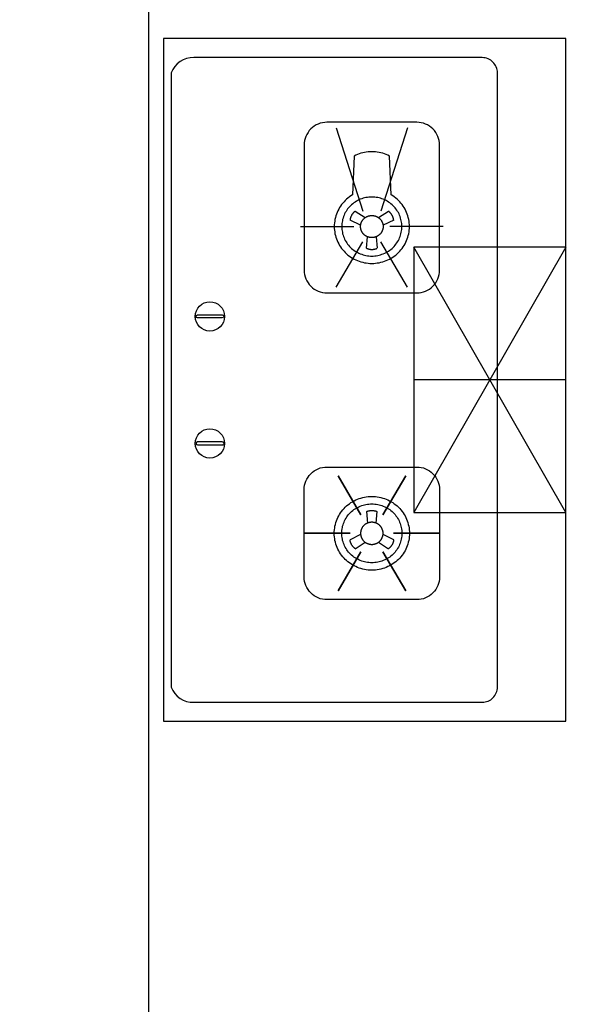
# Model space of a CAD drawing. Header units: millimetres. Extents: x 296296 to 297283, y 219875 to 220035.
# Tile 82 of 256: x 296712.109 to 296712.843, y 220018.443 to 220019.741. Entities that reach past the tile are written whole.
import ezdxf

# ---------------------------------------------------------------- set-up
doc = ezdxf.new("R2010")
doc.units = ezdxf.units.MM

# ---------------------------------------------------------------- blocks, each defined once
blk = doc.blocks.new('185洋房-边套（报建版）-旧规$0$185洋房-边套（报建版）$0$洋房户型$0$A$C98681575')
at = {"color": 253}
for p, q in [((252.6, 672.5), (265.6, 664)), ((283.3, 664), (296.3, 672.5)), ((259.7, 653.9), (245.7, 660.7)), ((303.3, 660.7), (289.2, 653.9)), ((267.5, 623.6), (268.6, 638.9)), ((280.4, 638.9), (281.4, 623.6)), ((530, 275), (330, 625)), ((530, 625), (330, 275)), ((267.5, 276.4), (268.6, 261.1)), ((280.4, 261.1), (281.4, 276.4)), ((259.7, 246.1), (245.7, 239.3)), ((252.6, 227.5), (265.6, 236.1)), ((283.3, 236.1), (296.3, 227.5)), ((303.3, 239.3), (289.2, 246.1))]:
    blk.add_line(p, q, dxfattribs=at)
for points in [[(0, 900), (0, 0), (530, 0), (530, 900)], [(229.9, 323.5), (260.1, 272.2)], [(319.1, 323.5), (288.8, 272.2)], [(185.3, 247.8), (245.7, 247.8)], [(363.7, 247.8), (303.2, 247.8)], [(229.9, 172), (260.1, 223.3)], [(319.1, 172), (288.8, 223.3)]]:
    blk.add_lwpolyline(points, close=True, dxfattribs=at)
for points in [[(440, 45), (440, 855, 0.414214), (420, 875), (40, 875, 0.324936), (10, 855), (10, 45, 0.324936), (40, 25), (420, 25, 0.414214)], [(215.3, 564.8), (333.7, 564.8, 0.414214), (363.7, 594.8), (363.7, 759.7, 0.414214), (333.7, 789.7), (215.3, 789.7, 0.414214), (185.3, 759.7), (185.3, 594.8, 0.414214)], [(44.6, 535.7), (77.4, 535.7, -1), (77.4, 531.7), (44.6, 531.7, -1)], [(44.6, 364.3), (77.4, 364.3, 1), (77.4, 368.3), (44.6, 368.3, 1)], [(215.3, 335.2), (333.7, 335.2, -0.414214), (363.7, 305.2), (363.7, 190.3, -0.414214), (333.7, 160.3), (215.3, 160.3, -0.414214), (185.3, 190.3), (185.3, 305.2, -0.414214)]]:
    blk.add_lwpolyline(points, format="xyb", close=True, dxfattribs=at)
for points in [[(227.4, 782.2), (262.6, 672.5)], [(321.5, 782.2), (286.4, 672.5)], [(180.3, 652.3), (250.7, 652.3)], [(368.6, 652.3), (298.3, 652.3)], [(227.4, 572.3), (262.6, 632.1)], [(321.5, 572.3), (286.4, 632.1)], [(530, 625), (330, 625), (330, 275), (530, 275)], [(530, 450), (330, 450)]]:
    blk.add_lwpolyline(points, dxfattribs=at)
for points in [[(224.9, 652.3, 0), (225, 649.9, 0), (225.2, 647.5, 0), (225.5, 645.1, 0), (225.9, 642.8, 0), (226.4, 640.4, 0), (227.1, 638.1, 0), (227.8, 635.9, 0), (228.7, 633.7, 0), (229.7, 631.5, 0), (230.8, 629.3, 0), (232, 627.3, 0), (233.3, 625.3, 0), (234.7, 623.3, 0), (236.2, 621.4, 0), (237.8, 619.6, 0), (239.4, 617.9, 0), (241.2, 616.2, 0), (243, 614.7, 0), (245, 613.2, 0), (246.9, 611.9, 0), (249, 610.6, 0), (251.1, 609.4, 0), (253.3, 608.3, 0), (255.5, 607.4, 0), (257.8, 606.5, 0), (260.1, 605.8, 0), (262.4, 605.1, 0), (264.8, 604.6, 0), (267.2, 604.2, 0), (269.6, 603.9, 0), (272, 603.7, 0), (274.5, 603.7, 0), (276.9, 603.7, 0), (279.3, 603.9, 0), (281.7, 604.2, 0), (284.1, 604.6, 0), (286.5, 605.1, 0), (288.9, 605.8, 0), (291.2, 606.5, 0), (293.4, 607.4, 0), (295.7, 608.3, 0), (297.8, 609.4, 0), (299.9, 610.6, 0), (302, 611.9, 0), (304, 613.2, 0), (305.9, 614.7, 0), (307.7, 616.2, 0), (309.5, 617.9, 0), (311.2, 619.6, 0), (312.8, 621.4, 0), (314.3, 623.3, 0), (315.7, 625.3, 0), (317, 627.3, 0), (318.2, 629.3, 0), (319.3, 631.5, 0), (320.2, 633.7, 0), (321.1, 635.9, 0), (321.9, 638.1, 0), (322.5, 640.4, 0), (323.1, 642.8, 0), (323.5, 645.1, 0), (323.8, 647.5, 0), (324, 649.9, 0), (324, 652.3, 0), (324, 654.6, 0), (323.8, 657, 0), (323.5, 659.4, 0), (323.1, 661.7, 0), (322.5, 664.1, 0), (321.9, 666.4, 0), (321.1, 668.6, 0), (320.2, 670.8, 0), (319.3, 673, 0), (318.2, 675.2, 0), (317, 677.2, 0), (315.7, 679.2, 0), (314.3, 681.2, 0), (312.8, 683.1, 0), (311.2, 684.9, 0), (309.5, 686.6, 0), (307.7, 688.3, 0), (305.9, 689.8, 0), (304, 691.3, 0), (302, 692.7, 0), (299.9, 693.9, 0), (297.8, 745.1, 0), (295.7, 746.2, 0), (293.4, 747.1, 0), (291.2, 748, 0), (288.9, 748.8, 0), (286.5, 749.4, 0), (284.1, 749.9, 0), (281.7, 750.3, 0), (279.3, 750.6, 0), (276.9, 750.8, 0), (274.5, 750.8, 0), (272, 750.8, 0), (269.6, 750.6, 0), (267.2, 750.3, 0), (264.8, 749.9, 0), (262.4, 749.4, 0), (260.1, 748.8, 0), (257.8, 748, 0), (255.5, 747.1, 0), (253.3, 746.2, 0), (251.1, 745.1, 0), (249, 693.9, 0), (246.9, 692.7, 0), (245, 691.3, 0), (243, 689.8, 0), (241.2, 688.3, 0), (239.4, 686.6, 0), (237.8, 684.9, 0), (236.2, 683.1, 0), (234.7, 681.2, 0), (233.3, 679.2, 0), (232, 677.2, 0), (230.8, 675.2, 0), (229.7, 673, 0), (228.7, 670.8, 0), (227.8, 668.6, 0), (227.1, 666.4, 0), (226.4, 664.1, 0), (225.9, 661.7, 0), (225.5, 659.4, 0), (225.2, 657, 0), (225, 654.6, 0), (224.9, 652.3, 0)], [(234.8, 652.3, 0), (234.9, 650.3, 0), (235, 648.4, 0), (235.3, 646.5, 0), (235.6, 644.7, 0), (236, 642.8, 0), (236.5, 641, 0), (237.1, 639.2, 0), (237.8, 637.4, 0), (238.6, 635.6, 0), (239.5, 633.9, 0), (240.5, 632.3, 0), (241.5, 630.7, 0), (242.6, 629.1, 0), (243.8, 627.6, 0), (245.1, 626.1, 0), (246.4, 624.8, 0), (247.8, 623.5, 0), (249.3, 622.2, 0), (250.9, 621, 0), (252.4, 619.9, 0), (254.1, 618.9, 0), (255.8, 618, 0), (257.5, 617.1, 0), (259.3, 616.3, 0), (261.1, 615.7, 0), (263, 615.1, 0), (264.8, 614.5, 0), (266.7, 614.1, 0), (268.7, 613.8, 0), (270.6, 613.6, 0), (272.5, 613.4, 0), (274.5, 613.4, 0), (276.4, 613.4, 0), (278.4, 613.6, 0), (280.3, 613.8, 0), (282.2, 614.1, 0), (284.1, 614.5, 0), (286, 615.1, 0), (287.8, 615.7, 0), (289.6, 616.3, 0), (291.4, 617.1, 0), (293.2, 618, 0), (294.8, 618.9, 0), (296.5, 619.9, 0), (298.1, 621, 0), (299.6, 622.2, 0), (301.1, 623.5, 0), (302.5, 624.8, 0), (303.8, 626.1, 0), (305.1, 627.6, 0), (306.3, 629.1, 0), (307.4, 630.7, 0), (308.5, 632.3, 0), (309.4, 633.9, 0), (310.3, 635.6, 0), (311.1, 637.4, 0), (311.8, 639.2, 0), (312.4, 641, 0), (312.9, 642.8, 0), (313.3, 644.7, 0), (313.7, 646.5, 0), (313.9, 648.4, 0), (314.1, 650.3, 0), (314.1, 652.3, 0), (314.1, 654.2, 0), (313.9, 656.1, 0), (313.7, 658, 0), (313.3, 659.8, 0), (312.9, 661.7, 0), (312.4, 663.5, 0), (311.8, 665.3, 0), (311.1, 667.1, 0), (310.3, 668.9, 0), (309.4, 670.6, 0), (308.5, 672.2, 0), (307.4, 673.8, 0), (306.3, 675.4, 0), (305.1, 676.9, 0), (303.8, 678.4, 0), (302.5, 679.7, 0), (301.1, 681.1, 0), (299.6, 682.3, 0), (298.1, 683.5, 0), (296.5, 684.6, 0), (294.8, 685.6, 0), (293.2, 686.5, 0), (291.4, 687.4, 0), (289.6, 688.2, 0), (287.8, 688.9, 0), (286, 689.5, 0), (284.1, 690, 0), (282.2, 690.4, 0), (280.3, 690.7, 0), (278.4, 690.9, 0), (276.4, 691.1, 0), (274.5, 691.1, 0), (272.5, 691.1, 0), (270.6, 690.9, 0), (268.7, 690.7, 0), (266.7, 690.4, 0), (264.8, 690, 0), (263, 689.5, 0), (261.1, 688.9, 0), (259.3, 688.2, 0), (257.5, 687.4, 0), (255.8, 686.5, 0), (254.1, 685.6, 0), (252.4, 684.6, 0), (250.9, 683.5, 0), (249.3, 682.3, 0), (247.8, 681.1, 0), (246.4, 679.7, 0), (245.1, 678.4, 0), (243.8, 676.9, 0), (242.6, 675.4, 0), (241.5, 673.8, 0), (240.5, 672.2, 0), (239.5, 670.6, 0), (238.6, 668.9, 0), (237.8, 667.1, 0), (237.1, 665.3, 0), (236.5, 663.5, 0), (236, 661.7, 0), (235.6, 659.8, 0), (235.3, 658, 0), (235, 656.1, 0), (234.9, 654.2, 0), (234.8, 652.3, 0)], [(252.6, 672.5, 0), (252.5, 672.4, 0), (252.4, 672.3, 0), (252.4, 672.3, 0), (252.3, 672.2, 0), (252.2, 672.1, 0), (252.1, 672.1, 0), (252, 672, 0), (251.9, 671.9, 0), (251.8, 671.9, 0), (251.7, 671.8, 0), (251.7, 671.7, 0), (251.6, 671.7, 0), (251.5, 671.6, 0), (251.4, 671.5, 0), (251.3, 671.5, 0), (251.2, 671.4, 0), (251.1, 671.3, 0), (251.1, 671.2, 0), (251, 671.2, 0), (250.9, 671.1, 0), (250.8, 671, 0), (250.7, 670.9, 0), (250.7, 670.9, 0), (250.6, 670.8, 0), (250.5, 670.7, 0), (250.4, 670.6, 0), (250.3, 670.5, 0), (250.3, 670.5, 0), (250.2, 670.4, 0), (250.1, 670.3, 0), (250, 670.2, 0), (250, 670.1, 0), (249.9, 670.1, 0), (249.8, 670, 0), (249.7, 669.9, 0), (249.7, 669.8, 0), (249.6, 669.7, 0), (249.5, 669.6, 0), (249.5, 669.6, 0), (249.4, 669.5, 0), (249.3, 669.4, 0), (249.2, 669.3, 0), (249.2, 669.2, 0), (249.1, 669.1, 0), (249, 669, 0), (249, 669, 0), (248.9, 668.9, 0), (248.8, 668.8, 0), (248.8, 668.7, 0), (248.7, 668.6, 0), (248.6, 668.5, 0), (248.6, 668.4, 0), (248.5, 668.3, 0), (248.5, 668.2, 0), (248.4, 668.2, 0), (248.3, 668.1, 0), (248.3, 668, 0), (248.2, 667.9, 0), (248.2, 667.8, 0), (248.1, 667.7, 0), (248, 667.6, 0), (248, 667.5, 0), (247.9, 667.4, 0), (247.9, 667.3, 0), (247.8, 667.2, 0), (247.8, 667.1, 0), (247.7, 667, 0), (247.6, 666.9, 0), (247.6, 666.8, 0), (247.5, 666.7, 0), (247.5, 666.6, 0), (247.4, 666.5, 0), (247.4, 666.4, 0), (247.3, 666.4, 0), (247.3, 666.3, 0), (247.2, 666.2, 0), (247.2, 666.1, 0), (247.1, 666, 0), (247.1, 665.9, 0), (247.1, 665.8, 0), (247, 665.7, 0), (247, 665.6, 0), (246.9, 665.5, 0), (246.9, 665.4, 0), (246.8, 665.3, 0), (246.8, 665.1, 0), (246.8, 665, 0), (246.7, 664.9, 0), (246.7, 664.8, 0), (246.6, 664.7, 0), (246.6, 664.6, 0), (246.6, 664.5, 0), (246.5, 664.4, 0), (246.5, 664.3, 0), (246.5, 664.2, 0), (246.4, 664.1, 0), (246.4, 664, 0), (246.4, 663.9, 0), (246.3, 663.8, 0), (246.3, 663.7, 0), (246.3, 663.6, 0), (246.2, 663.5, 0), (246.2, 663.4, 0), (246.2, 663.3, 0), (246.1, 663.2, 0), (246.1, 663.1, 0), (246.1, 663, 0), (246.1, 662.9, 0), (246, 662.7, 0), (246, 662.6, 0), (246, 662.5, 0), (246, 662.4, 0), (245.9, 662.3, 0), (245.9, 662.2, 0), (245.9, 662.1, 0), (245.9, 662, 0), (245.9, 661.9, 0), (245.8, 661.8, 0), (245.8, 661.7, 0), (245.8, 661.6, 0), (245.8, 661.5, 0), (245.8, 661.3, 0), (245.8, 661.2, 0), (245.7, 661.1, 0), (245.7, 661, 0), (245.7, 660.9, 0), (245.7, 660.8, 0), (245.7, 660.7, 0)], [(259.6, 652.3, 0), (259.6, 652.6, 0), (259.6, 653, 0), (259.6, 653.3, 0), (259.7, 653.7, 0), (259.7, 654, 0), (259.8, 654.4, 0), (259.8, 654.7, 0), (259.9, 655.1, 0), (260, 655.4, 0), (260.1, 655.8, 0), (260.1, 656.1, 0), (260.2, 656.5, 0), (260.4, 656.8, 0), (260.5, 657.2, 0), (260.6, 657.5, 0), (260.7, 657.8, 0), (260.9, 658.2, 0), (261, 658.5, 0), (261.2, 658.8, 0), (261.4, 659.1, 0), (261.5, 659.4, 0), (261.7, 659.7, 0), (261.9, 660.1, 0), (262.1, 660.4, 0), (262.3, 660.6, 0), (262.5, 660.9, 0), (262.8, 661.2, 0), (263, 661.5, 0), (263.2, 661.8, 0), (263.5, 662, 0), (263.7, 662.3, 0), (264, 662.6, 0), (264.2, 662.8, 0), (264.5, 663.1, 0), (264.8, 663.3, 0), (265, 663.5, 0), (265.3, 663.7, 0), (265.6, 664, 0), (265.9, 664.2, 0), (266.2, 664.4, 0), (266.5, 664.6, 0), (266.8, 664.8, 0), (267.1, 664.9, 0), (267.5, 665.1, 0), (267.8, 665.3, 0), (268.1, 665.4, 0), (268.4, 665.6, 0), (268.8, 665.7, 0), (269.1, 665.9, 0), (269.5, 666, 0), (269.8, 666.1, 0), (270.2, 666.2, 0), (270.5, 666.3, 0), (270.9, 666.4, 0), (271.2, 666.5, 0), (271.6, 666.6, 0), (271.9, 666.6, 0), (272.3, 666.7, 0), (272.6, 666.7, 0), (273, 666.8, 0), (273.4, 666.8, 0), (273.7, 666.8, 0), (274.1, 666.8, 0), (274.5, 666.8, 0), (274.8, 666.8, 0), (275.2, 666.8, 0), (275.6, 666.8, 0), (275.9, 666.8, 0), (276.3, 666.7, 0), (276.7, 666.7, 0), (277, 666.6, 0), (277.4, 666.6, 0), (277.7, 666.5, 0), (278.1, 666.4, 0), (278.4, 666.3, 0), (278.8, 666.2, 0), (279.1, 666.1, 0), (279.5, 666, 0), (279.8, 665.9, 0), (280.2, 665.7, 0), (280.5, 665.6, 0), (280.8, 665.4, 0), (281.2, 665.3, 0), (281.5, 665.1, 0), (281.8, 664.9, 0), (282.1, 664.8, 0), (282.4, 664.6, 0), (282.7, 664.4, 0), (283, 664.2, 0), (283.3, 664, 0), (283.6, 663.7, 0), (283.9, 663.5, 0), (284.2, 663.3, 0), (284.5, 663.1, 0), (284.7, 662.8, 0), (285, 662.6, 0), (285.2, 662.3, 0), (285.5, 662, 0), (285.7, 661.8, 0), (286, 661.5, 0), (286.2, 661.2, 0), (286.4, 660.9, 0), (286.6, 660.6, 0), (286.8, 660.4, 0), (287, 660.1, 0), (287.2, 659.7, 0), (287.4, 659.4, 0), (287.6, 659.1, 0), (287.7, 658.8, 0), (287.9, 658.5, 0), (288.1, 658.2, 0), (288.2, 657.8, 0), (288.3, 657.5, 0), (288.5, 657.2, 0), (288.6, 656.8, 0), (288.7, 656.5, 0), (288.8, 656.1, 0), (288.9, 655.8, 0), (289, 655.4, 0), (289, 655.1, 0), (289.1, 654.7, 0), (289.2, 654.4, 0), (289.2, 654, 0), (289.3, 653.7, 0), (289.3, 653.3, 0), (289.3, 653, 0), (289.3, 652.6, 0), (289.3, 652.3, 0)], [(303.3, 660.7, 0), (303.2, 660.8, 0), (303.2, 660.9, 0), (303.2, 661, 0), (303.2, 661.1, 0), (303.2, 661.2, 0), (303.2, 661.3, 0), (303.2, 661.5, 0), (303.1, 661.6, 0), (303.1, 661.7, 0), (303.1, 661.8, 0), (303.1, 661.9, 0), (303.1, 662, 0), (303, 662.1, 0), (303, 662.2, 0), (303, 662.3, 0), (303, 662.4, 0), (303, 662.5, 0), (302.9, 662.6, 0), (302.9, 662.7, 0), (302.9, 662.9, 0), (302.9, 663, 0), (302.8, 663.1, 0), (302.8, 663.2, 0), (302.8, 663.3, 0), (302.7, 663.4, 0), (302.7, 663.5, 0), (302.7, 663.6, 0), (302.7, 663.7, 0), (302.6, 663.8, 0), (302.6, 663.9, 0), (302.6, 664, 0), (302.5, 664.1, 0), (302.5, 664.2, 0), (302.5, 664.3, 0), (302.4, 664.4, 0), (302.4, 664.5, 0), (302.3, 664.6, 0), (302.3, 664.7, 0), (302.3, 664.8, 0), (302.2, 664.9, 0), (302.2, 665, 0), (302.1, 665.1, 0), (302.1, 665.3, 0), (302.1, 665.4, 0), (302, 665.5, 0), (302, 665.6, 0), (301.9, 665.7, 0), (301.9, 665.8, 0), (301.8, 665.9, 0), (301.8, 666, 0), (301.7, 666.1, 0), (301.7, 666.2, 0), (301.6, 666.3, 0), (301.6, 666.4, 0), (301.5, 666.4, 0), (301.5, 666.5, 0), (301.4, 666.6, 0), (301.4, 666.7, 0), (301.3, 666.8, 0), (301.3, 666.9, 0), (301.2, 667, 0), (301.2, 667.1, 0), (301.1, 667.2, 0), (301.1, 667.3, 0), (301, 667.4, 0), (301, 667.5, 0), (300.9, 667.6, 0), (300.8, 667.7, 0), (300.8, 667.8, 0), (300.7, 667.9, 0), (300.7, 668, 0), (300.6, 668.1, 0), (300.5, 668.2, 0), (300.5, 668.2, 0), (300.4, 668.3, 0), (300.4, 668.4, 0), (300.3, 668.5, 0), (300.2, 668.6, 0), (300.2, 668.7, 0), (300.1, 668.8, 0), (300, 668.9, 0), (300, 669, 0), (299.9, 669, 0), (299.8, 669.1, 0), (299.8, 669.2, 0), (299.7, 669.3, 0), (299.6, 669.4, 0), (299.6, 669.5, 0), (299.5, 669.6, 0), (299.4, 669.6, 0), (299.3, 669.7, 0), (299.3, 669.8, 0), (299.2, 669.9, 0), (299.1, 670, 0), (299, 670.1, 0), (299, 670.1, 0), (298.9, 670.2, 0), (298.8, 670.3, 0), (298.7, 670.4, 0), (298.7, 670.5, 0), (298.6, 670.5, 0), (298.5, 670.6, 0), (298.4, 670.7, 0), (298.4, 670.8, 0), (298.3, 670.9, 0), (298.2, 670.9, 0), (298.1, 671, 0), (298, 671.1, 0), (298, 671.2, 0), (297.9, 671.2, 0), (297.8, 671.3, 0), (297.7, 671.4, 0), (297.6, 671.5, 0), (297.5, 671.5, 0), (297.5, 671.6, 0), (297.4, 671.7, 0), (297.3, 671.7, 0), (297.2, 671.8, 0), (297.1, 671.9, 0), (297, 671.9, 0), (296.9, 672, 0), (296.8, 672.1, 0), (296.8, 672.1, 0), (296.7, 672.2, 0), (296.6, 672.3, 0), (296.5, 672.3, 0), (296.4, 672.4, 0), (296.3, 672.5, 0)], [(289.3, 652.3, 0), (289.3, 651.9, 0), (289.3, 651.5, 0), (289.3, 651.2, 0), (289.3, 650.8, 0), (289.2, 650.5, 0), (289.2, 650.1, 0), (289.1, 649.8, 0), (289, 649.4, 0), (289, 649.1, 0), (288.9, 648.7, 0), (288.8, 648.4, 0), (288.7, 648, 0), (288.6, 647.7, 0), (288.5, 647.3, 0), (288.3, 647, 0), (288.2, 646.7, 0), (288.1, 646.3, 0), (287.9, 646, 0), (287.7, 645.7, 0), (287.6, 645.4, 0), (287.4, 645.1, 0), (287.2, 644.8, 0), (287, 644.5, 0), (286.8, 644.2, 0), (286.6, 643.9, 0), (286.4, 643.6, 0), (286.2, 643.3, 0), (286, 643, 0), (285.7, 642.7, 0), (285.5, 642.5, 0), (285.2, 642.2, 0), (285, 641.9, 0), (284.7, 641.7, 0), (284.5, 641.5, 0), (284.2, 641.2, 0), (283.9, 641, 0), (283.6, 640.8, 0), (283.3, 640.5, 0), (283, 640.3, 0), (282.7, 640.1, 0), (282.4, 639.9, 0), (282.1, 639.7, 0), (281.8, 639.6, 0), (281.5, 639.4, 0), (281.2, 639.2, 0), (280.8, 639.1, 0), (280.5, 638.9, 0), (280.2, 638.8, 0), (279.8, 638.7, 0), (279.5, 638.5, 0), (279.1, 638.4, 0), (278.8, 638.3, 0), (278.4, 638.2, 0), (278.1, 638.1, 0), (277.7, 638, 0), (277.4, 638, 0), (277, 637.9, 0), (276.7, 637.8, 0), (276.3, 637.8, 0), (275.9, 637.7, 0), (275.6, 637.7, 0), (275.2, 637.7, 0), (274.8, 637.7, 0), (274.5, 637.7, 0), (274.1, 637.7, 0), (273.7, 637.7, 0), (273.4, 637.7, 0), (273, 637.7, 0), (272.6, 637.8, 0), (272.3, 637.8, 0), (271.9, 637.9, 0), (271.6, 638, 0), (271.2, 638, 0), (270.9, 638.1, 0), (270.5, 638.2, 0), (270.2, 638.3, 0), (269.8, 638.4, 0), (269.5, 638.5, 0), (269.1, 638.7, 0), (268.8, 638.8, 0), (268.4, 638.9, 0), (268.1, 639.1, 0), (267.8, 639.2, 0), (267.5, 639.4, 0), (267.1, 639.6, 0), (266.8, 639.7, 0), (266.5, 639.9, 0), (266.2, 640.1, 0), (265.9, 640.3, 0), (265.6, 640.5, 0), (265.3, 640.8, 0), (265, 641, 0), (264.8, 641.2, 0), (264.5, 641.5, 0), (264.2, 641.7, 0), (264, 641.9, 0), (263.7, 642.2, 0), (263.5, 642.5, 0), (263.2, 642.7, 0), (263, 643, 0), (262.8, 643.3, 0), (262.5, 643.6, 0), (262.3, 643.9, 0), (262.1, 644.2, 0), (261.9, 644.5, 0), (261.7, 644.8, 0), (261.5, 645.1, 0), (261.4, 645.4, 0), (261.2, 645.7, 0), (261, 646, 0), (260.9, 646.3, 0), (260.7, 646.7, 0), (260.6, 647, 0), (260.5, 647.3, 0), (260.4, 647.7, 0), (260.2, 648, 0), (260.1, 648.4, 0), (260.1, 648.7, 0), (260, 649.1, 0), (259.9, 649.4, 0), (259.8, 649.8, 0), (259.8, 650.1, 0), (259.7, 650.5, 0), (259.7, 650.8, 0), (259.6, 651.2, 0), (259.6, 651.5, 0), (259.6, 651.9, 0), (259.6, 652.3, 0)], [(267.5, 623.6, 0), (267.6, 623.5, 0), (267.7, 623.5, 0), (267.8, 623.5, 0), (267.9, 623.4, 0), (268, 623.4, 0), (268.1, 623.3, 0), (268.3, 623.3, 0), (268.4, 623.3, 0), (268.5, 623.2, 0), (268.6, 623.2, 0), (268.7, 623.1, 0), (268.8, 623.1, 0), (268.9, 623.1, 0), (269, 623, 0), (269.1, 623, 0), (269.2, 623, 0), (269.3, 622.9, 0), (269.4, 622.9, 0), (269.5, 622.9, 0), (269.6, 622.8, 0), (269.7, 622.8, 0), (269.8, 622.8, 0), (269.9, 622.7, 0), (270.1, 622.7, 0), (270.2, 622.7, 0), (270.3, 622.6, 0), (270.4, 622.6, 0), (270.5, 622.6, 0), (270.6, 622.6, 0), (270.7, 622.5, 0), (270.8, 622.5, 0), (270.9, 622.5, 0), (271, 622.5, 0), (271.1, 622.5, 0), (271.2, 622.4, 0), (271.4, 622.4, 0), (271.5, 622.4, 0), (271.6, 622.4, 0), (271.7, 622.4, 0), (271.8, 622.3, 0), (271.9, 622.3, 0), (272, 622.3, 0), (272.1, 622.3, 0), (272.2, 622.3, 0), (272.4, 622.3, 0), (272.5, 622.2, 0), (272.6, 622.2, 0), (272.7, 622.2, 0), (272.8, 622.2, 0), (272.9, 622.2, 0), (273, 622.2, 0), (273.1, 622.2, 0), (273.2, 622.2, 0), (273.4, 622.2, 0), (273.5, 622.2, 0), (273.6, 622.1, 0), (273.7, 622.1, 0), (273.8, 622.1, 0), (273.9, 622.1, 0), (274, 622.1, 0), (274.1, 622.1, 0), (274.2, 622.1, 0), (274.4, 622.1, 0), (274.5, 622.1, 0), (274.6, 622.1, 0), (274.7, 622.1, 0), (274.8, 622.1, 0), (274.9, 622.1, 0), (275, 622.1, 0), (275.1, 622.1, 0), (275.3, 622.1, 0), (275.4, 622.1, 0), (275.5, 622.2, 0), (275.6, 622.2, 0), (275.7, 622.2, 0), (275.8, 622.2, 0), (275.9, 622.2, 0), (276, 622.2, 0), (276.1, 622.2, 0), (276.3, 622.2, 0), (276.4, 622.2, 0), (276.5, 622.2, 0), (276.6, 622.3, 0), (276.7, 622.3, 0), (276.8, 622.3, 0), (276.9, 622.3, 0), (277, 622.3, 0), (277.1, 622.3, 0), (277.2, 622.4, 0), (277.4, 622.4, 0), (277.5, 622.4, 0), (277.6, 622.4, 0), (277.7, 622.4, 0), (277.8, 622.5, 0), (277.9, 622.5, 0), (278, 622.5, 0), (278.1, 622.5, 0), (278.2, 622.5, 0), (278.3, 622.6, 0), (278.5, 622.6, 0), (278.6, 622.6, 0), (278.7, 622.6, 0), (278.8, 622.7, 0), (278.9, 622.7, 0), (279, 622.7, 0), (279.1, 622.8, 0), (279.2, 622.8, 0), (279.3, 622.8, 0), (279.4, 622.9, 0), (279.5, 622.9, 0), (279.6, 622.9, 0), (279.7, 623, 0), (279.8, 623, 0), (280, 623, 0), (280.1, 623.1, 0), (280.2, 623.1, 0), (280.3, 623.1, 0), (280.4, 623.2, 0), (280.5, 623.2, 0), (280.6, 623.3, 0), (280.7, 623.3, 0), (280.8, 623.3, 0), (280.9, 623.4, 0), (281, 623.4, 0), (281.1, 623.5, 0), (281.2, 623.5, 0), (281.3, 623.5, 0), (281.4, 623.6, 0)], [(224.9, 247.8, 0), (225, 250.1, 0), (225.2, 252.5, 0), (225.5, 254.9, 0), (225.9, 257.2, 0), (226.4, 259.6, 0), (227.1, 261.9, 0), (227.8, 264.1, 0), (228.7, 266.3, 0), (229.7, 268.5, 0), (230.8, 270.7, 0), (232, 272.7, 0), (233.3, 274.7, 0), (234.7, 276.7, 0), (236.2, 278.6, 0), (237.8, 280.4, 0), (239.4, 282.1, 0), (241.2, 283.8, 0), (243, 285.3, 0), (245, 286.8, 0), (246.9, 288.2, 0), (249, 289.4, 0), (251.1, 290.6, 0), (253.3, 291.7, 0), (255.5, 292.6, 0), (257.8, 293.5, 0), (260.1, 294.3, 0), (262.4, 294.9, 0), (264.8, 295.4, 0), (267.2, 295.8, 0), (269.6, 296.1, 0), (272, 296.3, 0), (274.5, 296.3, 0), (276.9, 296.3, 0), (279.3, 296.1, 0), (281.7, 295.8, 0), (284.1, 295.4, 0), (286.5, 294.9, 0), (288.9, 294.3, 0), (291.2, 293.5, 0), (293.4, 292.6, 0), (295.7, 291.7, 0), (297.8, 290.6, 0), (299.9, 289.4, 0), (302, 288.2, 0), (304, 286.8, 0), (305.9, 285.3, 0), (307.7, 283.8, 0), (309.5, 282.1, 0), (311.2, 280.4, 0), (312.8, 278.6, 0), (314.3, 276.7, 0), (315.7, 274.7, 0), (317, 272.7, 0), (318.2, 270.7, 0), (319.3, 268.5, 0), (320.2, 266.3, 0), (321.1, 264.1, 0), (321.9, 261.9, 0), (322.5, 259.6, 0), (323.1, 257.2, 0), (323.5, 254.9, 0), (323.8, 252.5, 0), (324, 250.1, 0), (324, 247.8, 0), (324, 245.4, 0), (323.8, 243, 0), (323.5, 240.6, 0), (323.1, 238.3, 0), (322.5, 235.9, 0), (321.9, 233.6, 0), (321.1, 231.4, 0), (320.2, 229.2, 0), (319.3, 227, 0), (318.2, 224.8, 0), (317, 222.8, 0), (315.7, 220.8, 0), (314.3, 218.8, 0), (312.8, 216.9, 0), (311.2, 215.1, 0), (309.5, 213.4, 0), (307.7, 211.8, 0), (305.9, 210.2, 0), (304, 208.7, 0), (302, 207.4, 0), (299.9, 206.1, 0), (297.8, 204.9, 0), (295.7, 203.8, 0), (293.4, 202.9, 0), (291.2, 202, 0), (288.9, 201.3, 0), (286.5, 200.6, 0), (284.1, 200.1, 0), (281.7, 199.7, 0), (279.3, 199.4, 0), (276.9, 199.2, 0), (274.5, 199.2, 0), (272, 199.2, 0), (269.6, 199.4, 0), (267.2, 199.7, 0), (264.8, 200.1, 0), (262.4, 200.6, 0), (260.1, 201.3, 0), (257.8, 202, 0), (255.5, 202.9, 0), (253.3, 203.8, 0), (251.1, 204.9, 0), (249, 206.1, 0), (246.9, 207.4, 0), (245, 208.7, 0), (243, 210.2, 0), (241.2, 211.8, 0), (239.4, 213.4, 0), (237.8, 215.1, 0), (236.2, 216.9, 0), (234.7, 218.8, 0), (233.3, 220.8, 0), (232, 222.8, 0), (230.8, 224.8, 0), (229.7, 227, 0), (228.7, 229.2, 0), (227.8, 231.4, 0), (227.1, 233.6, 0), (226.4, 235.9, 0), (225.9, 238.3, 0), (225.5, 240.6, 0), (225.2, 243, 0), (225, 245.4, 0), (224.9, 247.8, 0)], [(234.8, 247.8, 0), (234.9, 249.7, 0), (235, 251.6, 0), (235.3, 253.5, 0), (235.6, 255.3, 0), (236, 257.2, 0), (236.5, 259, 0), (237.1, 260.8, 0), (237.8, 262.6, 0), (238.6, 264.4, 0), (239.5, 266.1, 0), (240.5, 267.7, 0), (241.5, 269.4, 0), (242.6, 270.9, 0), (243.8, 272.4, 0), (245.1, 273.9, 0), (246.4, 275.2, 0), (247.8, 276.6, 0), (249.3, 277.8, 0), (250.9, 279, 0), (252.4, 280.1, 0), (254.1, 281.1, 0), (255.8, 282, 0), (257.5, 282.9, 0), (259.3, 283.7, 0), (261.1, 284.4, 0), (263, 285, 0), (264.8, 285.5, 0), (266.7, 285.9, 0), (268.7, 286.2, 0), (270.6, 286.4, 0), (272.5, 286.6, 0), (274.5, 286.6, 0), (276.4, 286.6, 0), (278.4, 286.4, 0), (280.3, 286.2, 0), (282.2, 285.9, 0), (284.1, 285.5, 0), (286, 285, 0), (287.8, 284.4, 0), (289.6, 283.7, 0), (291.4, 282.9, 0), (293.2, 282, 0), (294.8, 281.1, 0), (296.5, 280.1, 0), (298.1, 279, 0), (299.6, 277.8, 0), (301.1, 276.6, 0), (302.5, 275.2, 0), (303.8, 273.9, 0), (305.1, 272.4, 0), (306.3, 270.9, 0), (307.4, 269.4, 0), (308.5, 267.7, 0), (309.4, 266.1, 0), (310.3, 264.4, 0), (311.1, 262.6, 0), (311.8, 260.8, 0), (312.4, 259, 0), (312.9, 257.2, 0), (313.3, 255.3, 0), (313.7, 253.5, 0), (313.9, 251.6, 0), (314.1, 249.7, 0), (314.1, 247.8, 0), (314.1, 245.8, 0), (313.9, 243.9, 0), (313.7, 242.1, 0), (313.3, 240.2, 0), (312.9, 238.3, 0), (312.4, 236.5, 0), (311.8, 234.7, 0), (311.1, 232.9, 0), (310.3, 231.1, 0), (309.4, 229.4, 0), (308.5, 227.8, 0), (307.4, 226.2, 0), (306.3, 224.6, 0), (305.1, 223.1, 0), (303.8, 221.6, 0), (302.5, 220.3, 0), (301.1, 219, 0), (299.6, 217.7, 0), (298.1, 216.5, 0), (296.5, 215.4, 0), (294.8, 214.4, 0), (293.2, 213.5, 0), (291.4, 212.6, 0), (289.6, 211.8, 0), (287.8, 211.2, 0), (286, 210.6, 0), (284.1, 210, 0), (282.2, 209.6, 0), (280.3, 209.3, 0), (278.4, 209.1, 0), (276.4, 208.9, 0), (274.5, 208.9, 0), (272.5, 208.9, 0), (270.6, 209.1, 0), (268.7, 209.3, 0), (266.7, 209.6, 0), (264.8, 210, 0), (263, 210.6, 0), (261.1, 211.2, 0), (259.3, 211.8, 0), (257.5, 212.6, 0), (255.8, 213.5, 0), (254.1, 214.4, 0), (252.4, 215.4, 0), (250.9, 216.5, 0), (249.3, 217.7, 0), (247.8, 219, 0), (246.4, 220.3, 0), (245.1, 221.6, 0), (243.8, 223.1, 0), (242.6, 224.6, 0), (241.5, 226.2, 0), (240.5, 227.8, 0), (239.5, 229.4, 0), (238.6, 231.1, 0), (237.8, 232.9, 0), (237.1, 234.7, 0), (236.5, 236.5, 0), (236, 238.3, 0), (235.6, 240.2, 0), (235.3, 242.1, 0), (235, 243.9, 0), (234.9, 245.8, 0), (234.8, 247.8, 0)], [(267.5, 276.4, 0), (267.6, 276.5, 0), (267.7, 276.5, 0), (267.8, 276.5, 0), (267.9, 276.6, 0), (268, 276.6, 0), (268.1, 276.7, 0), (268.3, 276.7, 0), (268.4, 276.8, 0), (268.5, 276.8, 0), (268.6, 276.8, 0), (268.7, 276.9, 0), (268.8, 276.9, 0), (268.9, 276.9, 0), (269, 277, 0), (269.1, 277, 0), (269.2, 277.1, 0), (269.3, 277.1, 0), (269.4, 277.1, 0), (269.5, 277.2, 0), (269.6, 277.2, 0), (269.7, 277.2, 0), (269.8, 277.2, 0), (269.9, 277.3, 0), (270.1, 277.3, 0), (270.2, 277.3, 0), (270.3, 277.4, 0), (270.4, 277.4, 0), (270.5, 277.4, 0), (270.6, 277.4, 0), (270.7, 277.5, 0), (270.8, 277.5, 0), (270.9, 277.5, 0), (271, 277.5, 0), (271.1, 277.6, 0), (271.2, 277.6, 0), (271.4, 277.6, 0), (271.5, 277.6, 0), (271.6, 277.6, 0), (271.7, 277.7, 0), (271.8, 277.7, 0), (271.9, 277.7, 0), (272, 277.7, 0), (272.1, 277.7, 0), (272.2, 277.7, 0), (272.4, 277.7, 0), (272.5, 277.8, 0), (272.6, 277.8, 0), (272.7, 277.8, 0), (272.8, 277.8, 0), (272.9, 277.8, 0), (273, 277.8, 0), (273.1, 277.8, 0), (273.2, 277.8, 0), (273.4, 277.8, 0), (273.5, 277.9, 0), (273.6, 277.9, 0), (273.7, 277.9, 0), (273.8, 277.9, 0), (273.9, 277.9, 0), (274, 277.9, 0), (274.1, 277.9, 0), (274.2, 277.9, 0), (274.4, 277.9, 0), (274.5, 277.9, 0), (274.6, 277.9, 0), (274.7, 277.9, 0), (274.8, 277.9, 0), (274.9, 277.9, 0), (275, 277.9, 0), (275.1, 277.9, 0), (275.3, 277.9, 0), (275.4, 277.9, 0), (275.5, 277.9, 0), (275.6, 277.8, 0), (275.7, 277.8, 0), (275.8, 277.8, 0), (275.9, 277.8, 0), (276, 277.8, 0), (276.1, 277.8, 0), (276.3, 277.8, 0), (276.4, 277.8, 0), (276.5, 277.8, 0), (276.6, 277.7, 0), (276.7, 277.7, 0), (276.8, 277.7, 0), (276.9, 277.7, 0), (277, 277.7, 0), (277.1, 277.7, 0), (277.2, 277.7, 0), (277.4, 277.6, 0), (277.5, 277.6, 0), (277.6, 277.6, 0), (277.7, 277.6, 0), (277.8, 277.6, 0), (277.9, 277.5, 0), (278, 277.5, 0), (278.1, 277.5, 0), (278.2, 277.5, 0), (278.3, 277.4, 0), (278.5, 277.4, 0), (278.6, 277.4, 0), (278.7, 277.4, 0), (278.8, 277.3, 0), (278.9, 277.3, 0), (279, 277.3, 0), (279.1, 277.2, 0), (279.2, 277.2, 0), (279.3, 277.2, 0), (279.4, 277.2, 0), (279.5, 277.1, 0), (279.6, 277.1, 0), (279.7, 277.1, 0), (279.8, 277, 0), (280, 277, 0), (280.1, 276.9, 0), (280.2, 276.9, 0), (280.3, 276.9, 0), (280.4, 276.8, 0), (280.5, 276.8, 0), (280.6, 276.8, 0), (280.7, 276.7, 0), (280.8, 276.7, 0), (280.9, 276.6, 0), (281, 276.6, 0), (281.1, 276.5, 0), (281.2, 276.5, 0), (281.3, 276.5, 0), (281.4, 276.4, 0)], [(289.3, 247.8, 0), (289.3, 248.1, 0), (289.3, 248.5, 0), (289.3, 248.8, 0), (289.3, 249.2, 0), (289.2, 249.5, 0), (289.2, 249.9, 0), (289.1, 250.2, 0), (289, 250.6, 0), (289, 250.9, 0), (288.9, 251.3, 0), (288.8, 251.6, 0), (288.7, 252, 0), (288.6, 252.3, 0), (288.5, 252.7, 0), (288.3, 253, 0), (288.2, 253.3, 0), (288.1, 253.7, 0), (287.9, 254, 0), (287.7, 254.3, 0), (287.6, 254.6, 0), (287.4, 254.9, 0), (287.2, 255.2, 0), (287, 255.6, 0), (286.8, 255.9, 0), (286.6, 256.1, 0), (286.4, 256.4, 0), (286.2, 256.7, 0), (286, 257, 0), (285.7, 257.3, 0), (285.5, 257.5, 0), (285.2, 257.8, 0), (285, 258.1, 0), (284.7, 258.3, 0), (284.5, 258.6, 0), (284.2, 258.8, 0), (283.9, 259, 0), (283.6, 259.2, 0), (283.3, 259.5, 0), (283, 259.7, 0), (282.7, 259.9, 0), (282.4, 260.1, 0), (282.1, 260.3, 0), (281.8, 260.4, 0), (281.5, 260.6, 0), (281.2, 260.8, 0), (280.8, 260.9, 0), (280.5, 261.1, 0), (280.2, 261.2, 0), (279.8, 261.4, 0), (279.5, 261.5, 0), (279.1, 261.6, 0), (278.8, 261.7, 0), (278.4, 261.8, 0), (278.1, 261.9, 0), (277.7, 262, 0), (277.4, 262.1, 0), (277, 262.1, 0), (276.7, 262.2, 0), (276.3, 262.2, 0), (275.9, 262.3, 0), (275.6, 262.3, 0), (275.2, 262.3, 0), (274.8, 262.3, 0), (274.5, 262.3, 0), (274.1, 262.3, 0), (273.7, 262.3, 0), (273.4, 262.3, 0), (273, 262.3, 0), (272.6, 262.2, 0), (272.3, 262.2, 0), (271.9, 262.1, 0), (271.6, 262.1, 0), (271.2, 262, 0), (270.9, 261.9, 0), (270.5, 261.8, 0), (270.2, 261.7, 0), (269.8, 261.6, 0), (269.5, 261.5, 0), (269.1, 261.4, 0), (268.8, 261.2, 0), (268.4, 261.1, 0), (268.1, 260.9, 0), (267.8, 260.8, 0), (267.5, 260.6, 0), (267.1, 260.4, 0), (266.8, 260.3, 0), (266.5, 260.1, 0), (266.2, 259.9, 0), (265.9, 259.7, 0), (265.6, 259.5, 0), (265.3, 259.2, 0), (265, 259, 0), (264.8, 258.8, 0), (264.5, 258.6, 0), (264.2, 258.3, 0), (264, 258.1, 0), (263.7, 257.8, 0), (263.5, 257.5, 0), (263.2, 257.3, 0), (263, 257, 0), (262.8, 256.7, 0), (262.5, 256.4, 0), (262.3, 256.1, 0), (262.1, 255.9, 0), (261.9, 255.6, 0), (261.7, 255.2, 0), (261.5, 254.9, 0), (261.4, 254.6, 0), (261.2, 254.3, 0), (261, 254, 0), (260.9, 253.7, 0), (260.7, 253.3, 0), (260.6, 253, 0), (260.5, 252.7, 0), (260.4, 252.3, 0), (260.2, 252, 0), (260.1, 251.6, 0), (260.1, 251.3, 0), (260, 250.9, 0), (259.9, 250.6, 0), (259.8, 250.2, 0), (259.8, 249.9, 0), (259.7, 249.5, 0), (259.7, 249.2, 0), (259.6, 248.8, 0), (259.6, 248.5, 0), (259.6, 248.1, 0), (259.6, 247.8, 0)], [(259.6, 247.8, 0), (259.6, 247.4, 0), (259.6, 247, 0), (259.6, 246.7, 0), (259.7, 246.3, 0), (259.7, 246, 0), (259.8, 245.6, 0), (259.8, 245.3, 0), (259.9, 244.9, 0), (260, 244.6, 0), (260.1, 244.2, 0), (260.1, 243.9, 0), (260.2, 243.5, 0), (260.4, 243.2, 0), (260.5, 242.8, 0), (260.6, 242.5, 0), (260.7, 242.2, 0), (260.9, 241.8, 0), (261, 241.5, 0), (261.2, 241.2, 0), (261.4, 240.9, 0), (261.5, 240.6, 0), (261.7, 240.3, 0), (261.9, 240, 0), (262.1, 239.7, 0), (262.3, 239.4, 0), (262.5, 239.1, 0), (262.8, 238.8, 0), (263, 238.5, 0), (263.2, 238.2, 0), (263.5, 238, 0), (263.7, 237.7, 0), (264, 237.4, 0), (264.2, 237.2, 0), (264.5, 237, 0), (264.8, 236.7, 0), (265, 236.5, 0), (265.3, 236.3, 0), (265.6, 236, 0), (265.9, 235.8, 0), (266.2, 235.6, 0), (266.5, 235.4, 0), (266.8, 235.3, 0), (267.1, 235.1, 0), (267.5, 234.9, 0), (267.8, 234.7, 0), (268.1, 234.6, 0), (268.4, 234.4, 0), (268.8, 234.3, 0), (269.1, 234.2, 0), (269.5, 234, 0), (269.8, 233.9, 0), (270.2, 233.8, 0), (270.5, 233.7, 0), (270.9, 233.6, 0), (271.2, 233.5, 0), (271.6, 233.5, 0), (271.9, 233.4, 0), (272.3, 233.3, 0), (272.6, 233.3, 0), (273, 233.2, 0), (273.4, 233.2, 0), (273.7, 233.2, 0), (274.1, 233.2, 0), (274.5, 233.2, 0), (274.8, 233.2, 0), (275.2, 233.2, 0), (275.6, 233.2, 0), (275.9, 233.2, 0), (276.3, 233.3, 0), (276.7, 233.3, 0), (277, 233.4, 0), (277.4, 233.5, 0), (277.7, 233.5, 0), (278.1, 233.6, 0), (278.4, 233.7, 0), (278.8, 233.8, 0), (279.1, 233.9, 0), (279.5, 234, 0), (279.8, 234.2, 0), (280.2, 234.3, 0), (280.5, 234.4, 0), (280.8, 234.6, 0), (281.2, 234.7, 0), (281.5, 234.9, 0), (281.8, 235.1, 0), (282.1, 235.3, 0), (282.4, 235.4, 0), (282.7, 235.6, 0), (283, 235.8, 0), (283.3, 236, 0), (283.6, 236.3, 0), (283.9, 236.5, 0), (284.2, 236.7, 0), (284.5, 237, 0), (284.7, 237.2, 0), (285, 237.4, 0), (285.2, 237.7, 0), (285.5, 238, 0), (285.7, 238.2, 0), (286, 238.5, 0), (286.2, 238.8, 0), (286.4, 239.1, 0), (286.6, 239.4, 0), (286.8, 239.7, 0), (287, 240, 0), (287.2, 240.3, 0), (287.4, 240.6, 0), (287.6, 240.9, 0), (287.7, 241.2, 0), (287.9, 241.5, 0), (288.1, 241.8, 0), (288.2, 242.2, 0), (288.3, 242.5, 0), (288.5, 242.8, 0), (288.6, 243.2, 0), (288.7, 243.5, 0), (288.8, 243.9, 0), (288.9, 244.2, 0), (289, 244.6, 0), (289, 244.9, 0), (289.1, 245.3, 0), (289.2, 245.6, 0), (289.2, 246, 0), (289.3, 246.3, 0), (289.3, 246.7, 0), (289.3, 247, 0), (289.3, 247.4, 0), (289.3, 247.8, 0)], [(252.6, 227.5, 0), (252.5, 227.6, 0), (252.4, 227.7, 0), (252.4, 227.7, 0), (252.3, 227.8, 0), (252.2, 227.9, 0), (252.1, 227.9, 0), (252, 228, 0), (251.9, 228.1, 0), (251.8, 228.1, 0), (251.7, 228.2, 0), (251.7, 228.3, 0), (251.6, 228.3, 0), (251.5, 228.4, 0), (251.4, 228.5, 0), (251.3, 228.6, 0), (251.2, 228.6, 0), (251.1, 228.7, 0), (251.1, 228.8, 0), (251, 228.8, 0), (250.9, 228.9, 0), (250.8, 229, 0), (250.7, 229.1, 0), (250.7, 229.2, 0), (250.6, 229.2, 0), (250.5, 229.3, 0), (250.4, 229.4, 0), (250.3, 229.5, 0), (250.3, 229.5, 0), (250.2, 229.6, 0), (250.1, 229.7, 0), (250, 229.8, 0), (250, 229.9, 0), (249.9, 229.9, 0), (249.8, 230, 0), (249.7, 230.1, 0), (249.7, 230.2, 0), (249.6, 230.3, 0), (249.5, 230.4, 0), (249.5, 230.4, 0), (249.4, 230.5, 0), (249.3, 230.6, 0), (249.2, 230.7, 0), (249.2, 230.8, 0), (249.1, 230.9, 0), (249, 231, 0), (249, 231, 0), (248.9, 231.1, 0), (248.8, 231.2, 0), (248.8, 231.3, 0), (248.7, 231.4, 0), (248.6, 231.5, 0), (248.6, 231.6, 0), (248.5, 231.7, 0), (248.5, 231.8, 0), (248.4, 231.9, 0), (248.3, 231.9, 0), (248.3, 232, 0), (248.2, 232.1, 0), (248.2, 232.2, 0), (248.1, 232.3, 0), (248, 232.4, 0), (248, 232.5, 0), (247.9, 232.6, 0), (247.9, 232.7, 0), (247.8, 232.8, 0), (247.8, 232.9, 0), (247.7, 233, 0), (247.6, 233.1, 0), (247.6, 233.2, 0), (247.5, 233.3, 0), (247.5, 233.4, 0), (247.4, 233.5, 0), (247.4, 233.6, 0), (247.3, 233.7, 0), (247.3, 233.8, 0), (247.2, 233.9, 0), (247.2, 234, 0), (247.1, 234.1, 0), (247.1, 234.2, 0), (247.1, 234.3, 0), (247, 234.4, 0), (247, 234.5, 0), (246.9, 234.6, 0), (246.9, 234.7, 0), (246.8, 234.8, 0), (246.8, 234.9, 0), (246.8, 235, 0), (246.7, 235.1, 0), (246.7, 235.2, 0), (246.6, 235.3, 0), (246.6, 235.4, 0), (246.6, 235.5, 0), (246.5, 235.6, 0), (246.5, 235.7, 0), (246.5, 235.8, 0), (246.4, 235.9, 0), (246.4, 236, 0), (246.4, 236.1, 0), (246.3, 236.2, 0), (246.3, 236.3, 0), (246.3, 236.4, 0), (246.2, 236.5, 0), (246.2, 236.6, 0), (246.2, 236.7, 0), (246.1, 236.8, 0), (246.1, 236.9, 0), (246.1, 237, 0), (246.1, 237.2, 0), (246, 237.3, 0), (246, 237.4, 0), (246, 237.5, 0), (246, 237.6, 0), (245.9, 237.7, 0), (245.9, 237.8, 0), (245.9, 237.9, 0), (245.9, 238, 0), (245.9, 238.1, 0), (245.8, 238.2, 0), (245.8, 238.3, 0), (245.8, 238.4, 0), (245.8, 238.6, 0), (245.8, 238.7, 0), (245.8, 238.8, 0), (245.7, 238.9, 0), (245.7, 239, 0), (245.7, 239.1, 0), (245.7, 239.2, 0), (245.7, 239.3, 0)], [(303.3, 239.3, 0), (303.2, 239.2, 0), (303.2, 239.1, 0), (303.2, 239, 0), (303.2, 238.9, 0), (303.2, 238.8, 0), (303.2, 238.7, 0), (303.2, 238.6, 0), (303.1, 238.4, 0), (303.1, 238.3, 0), (303.1, 238.2, 0), (303.1, 238.1, 0), (303.1, 238, 0), (303, 237.9, 0), (303, 237.8, 0), (303, 237.7, 0), (303, 237.6, 0), (303, 237.5, 0), (302.9, 237.4, 0), (302.9, 237.3, 0), (302.9, 237.2, 0), (302.9, 237, 0), (302.8, 236.9, 0), (302.8, 236.8, 0), (302.8, 236.7, 0), (302.7, 236.6, 0), (302.7, 236.5, 0), (302.7, 236.4, 0), (302.7, 236.3, 0), (302.6, 236.2, 0), (302.6, 236.1, 0), (302.6, 236, 0), (302.5, 235.9, 0), (302.5, 235.8, 0), (302.5, 235.7, 0), (302.4, 235.6, 0), (302.4, 235.5, 0), (302.3, 235.4, 0), (302.3, 235.3, 0), (302.3, 235.2, 0), (302.2, 235.1, 0), (302.2, 235, 0), (302.1, 234.9, 0), (302.1, 234.8, 0), (302.1, 234.7, 0), (302, 234.6, 0), (302, 234.5, 0), (301.9, 234.4, 0), (301.9, 234.3, 0), (301.8, 234.2, 0), (301.8, 234.1, 0), (301.7, 234, 0), (301.7, 233.9, 0), (301.6, 233.8, 0), (301.6, 233.7, 0), (301.5, 233.6, 0), (301.5, 233.5, 0), (301.4, 233.4, 0), (301.4, 233.3, 0), (301.3, 233.2, 0), (301.3, 233.1, 0), (301.2, 233, 0), (301.2, 232.9, 0), (301.1, 232.8, 0), (301.1, 232.7, 0), (301, 232.6, 0), (301, 232.5, 0), (300.9, 232.4, 0), (300.8, 232.3, 0), (300.8, 232.2, 0), (300.7, 232.1, 0), (300.7, 232, 0), (300.6, 231.9, 0), (300.5, 231.9, 0), (300.5, 231.8, 0), (300.4, 231.7, 0), (300.4, 231.6, 0), (300.3, 231.5, 0), (300.2, 231.4, 0), (300.2, 231.3, 0), (300.1, 231.2, 0), (300, 231.1, 0), (300, 231, 0), (299.9, 231, 0), (299.8, 230.9, 0), (299.8, 230.8, 0), (299.7, 230.7, 0), (299.6, 230.6, 0), (299.6, 230.5, 0), (299.5, 230.4, 0), (299.4, 230.4, 0), (299.3, 230.3, 0), (299.3, 230.2, 0), (299.2, 230.1, 0), (299.1, 230, 0), (299, 229.9, 0), (299, 229.9, 0), (298.9, 229.8, 0), (298.8, 229.7, 0), (298.7, 229.6, 0), (298.7, 229.5, 0), (298.6, 229.5, 0), (298.5, 229.4, 0), (298.4, 229.3, 0), (298.4, 229.2, 0), (298.3, 229.2, 0), (298.2, 229.1, 0), (298.1, 229, 0), (298, 228.9, 0), (298, 228.8, 0), (297.9, 228.8, 0), (297.8, 228.7, 0), (297.7, 228.6, 0), (297.6, 228.6, 0), (297.5, 228.5, 0), (297.5, 228.4, 0), (297.4, 228.3, 0), (297.3, 228.3, 0), (297.2, 228.2, 0), (297.1, 228.1, 0), (297, 228.1, 0), (296.9, 228, 0), (296.8, 227.9, 0), (296.8, 227.9, 0), (296.7, 227.8, 0), (296.6, 227.7, 0), (296.5, 227.7, 0), (296.4, 227.6, 0), (296.3, 227.5, 0)]]:
    blk.add_polyline3d(points, dxfattribs=at)
for centre in [(61, 533.7), (61, 366.3)]:
    blk.add_circle(centre, 19.3, dxfattribs=at)
blk = doc.blocks.new('185洋房-边套（报建版）-旧规')
at = {"color": 253}
blk.add_lwpolyline([(9900, 7900), (9900, 7300), (7200, 7300), (7200, 10900), (7800, 10900), (7800, 7900)], close=True, dxfattribs=at)
at = {"color": 253, "extrusion": (0, 0, -1), "zscale": -1, "rotation": 7.511875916e-07}
blk.add_blockref('185洋房-边套（报建版）-旧规$0$185洋房-边套（报建版）$0$洋房户型$0$A$C98681575', (-7780, 8900), dxfattribs=at)

msp = doc.modelspace()

# ---------------------------------------------------------------- block references
at = {"xscale": -0.001, "yscale": 0.001, "zscale": 0.001}
msp.add_blockref('185洋房-边套（报建版）-旧规', (296720.0786, 220009.9162), dxfattribs=at)

doc.saveas('drawing.dxf')
